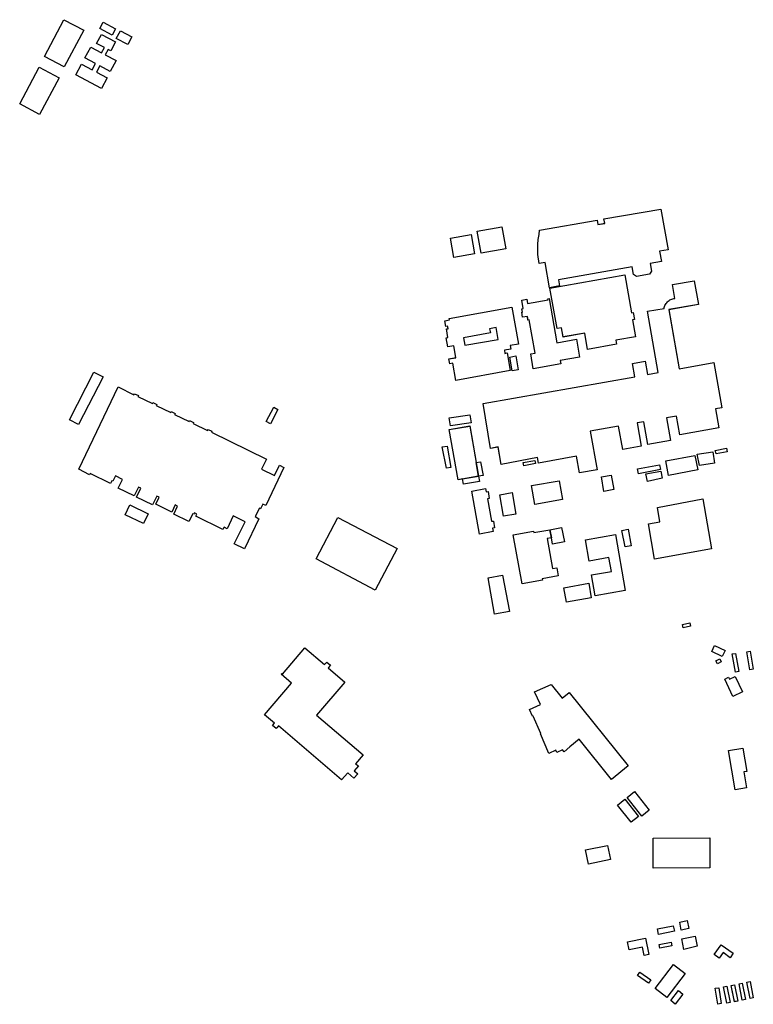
# Model space of a CAD drawing. Header units: inches. Extents: x 480978 to 483416, y 5454526 to 5457823.
# Tile 2 of 53: x 482878 to 483416, y 5454526 to 5455248. Entities that reach past the tile are written whole.
import ezdxf

# ---------------------------------------------------------------- set-up
doc = ezdxf.new("R2010")
doc.units = ezdxf.units.IN
doc.header["$MEASUREMENT"] = 0
for name, color, linetype in [('ubcv_building_records', 10, 'Continuous'), ('ubcv_buildings', 10, 'Continuous'), ('ubcv_subbuildings', 10, 'Continuous')]:
    doc.layers.add(name, color=color, linetype=linetype)

# ---------------------------------------------------------------- blocks, each defined once
blk = doc.blocks.new('ubcv_buildings_cad_ACAD_1_FMEBLOCK8')
at = {"layer": 'ubcv_building_records'}
for points in [[(7.23, 10.61), (8.44, 4.78), (2.83, 3.51), (1.76, 9.23)], [(-2.16, 2.74), (-13.85, 0.39), (-14.56, 4.42), (-2.93, 6.61)], [(-4.48, -5.23), (-3.98, -8.03), (-12.85, -9.78), (-13.24, -7.02)], [(4.85, -10.61), (3.31, -2.98), (13.06, -0.85), (14.56, -8.24)]]:
    blk.add_lwpolyline(points, close=True, dxfattribs=at)
blk = doc.blocks.new('ubcv_buildings_cad_ACAD_1_FMEBLOCK16')
at = {"layer": 'ubcv_building_records'}
for points in [[(-24.1, -11.05), (-18.93, -10.12), (-20.49, -1.47), (-24.88, -2.25), (-26.1, 4.54), (-24.78, 4.79), (-25.84, 10.96), (-24.7, 11.15), (-25.02, 12.96), (-26.27, 12.71), (-27.01, 16.99), (-23.73, 17.58), (-23.91, 18.58), (22.05, 26.81), (27.01, -0.3), (20.98, -1.32), (21.45, -3.78), (16.6, -4.68), (17.02, -6.98), (18.6, -6.67), (20.95, -19.57), (-19.02, -26.81), (-21.27, -14.22), (-23.46, -14.61)], [(6.36, 8.09), (-13.38, 4.54), (-12.4, -0.93), (12.18, 3.2), (10.72, 11.94), (5.81, 11.12)]]:
    blk.add_lwpolyline(points, close=True, dxfattribs=at)
blk = doc.blocks.new('ubcv_buildings_cad_ACAD_1_FMEBLOCK17')
at = {"layer": 'ubcv_building_records'}
for points in [[(17.42, 11.24), (20.26, -4.86), (2.13, -8.06), (-0.71, 8.05)], [(-2.62, -8.57), (-17.78, -11.24), (-20.26, 2.83), (-5.1, 5.5)]]:
    blk.add_lwpolyline(points, close=True, dxfattribs=at)
blk = doc.blocks.new('ubcv_buildings_cad_ACAD_1_FMEBLOCK18')
at = {"layer": 'ubcv_building_records'}
for points in [[(-7.51, 10.63), (-15.21, 14.28), (-13.14, 18.68), (-5.42, 15.04)], [(-9.38, 8.75), (-8.34, 6.54), (-11.09, 5.24), (-12.14, 7.44)], [(-0.2, 12.41), (2.28, 12.85), (4.65, -0.45), (2.18, -0.89)], [(12.88, 14.44), (15.21, 1.25), (12.74, 0.81), (10.4, 14.01)], [(1.94, -4.01), (7.35, -15.33), (0.34, -18.68), (-5.69, -6.06), (-2.88, -4.71), (-2.25, -6.02)]]:
    blk.add_lwpolyline(points, close=True, dxfattribs=at)
blk = doc.blocks.new('ubcv_buildings_cad_ACAD_1_FMEBLOCK20')
at = {"layer": 'ubcv_building_records'}
for points in [[(14.04, -3.65), (11.64, -4.12), (9.28, 7.84), (11.67, 8.31)], [(-11.35, 3.81), (-9.48, -7.72), (-12.06, -8.31), (-14.04, 3.5)], [(-3.01, -7.02), (-5.4, -7.5), (-7.77, 4.46), (-5.37, 4.94)], [(2.67, -5.9), (0.28, -6.37), (-2.08, 5.59), (0.31, 6.06)], [(8.35, -4.77), (5.96, -5.25), (3.6, 6.71), (5.99, 7.19)]]:
    blk.add_lwpolyline(points, close=True, dxfattribs=at)
blk = doc.blocks.new('ubcv_buildings_cad_ACAD_1_FMEBLOCK25')
at = {"layer": 'ubcv_building_records'}
for points in [[(-71.91, 26.3), (-78.68, 29.76), (-60.76, 64.84), (-53.99, 61.39)], [(-42.97, 53.98), (-31.35, 48.24), (-30.99, 48.97), (-28.11, 47.57), (-28.47, 46.84), (-17.81, 41.66), (-17.5, 42.42), (-14.62, 41.02), (-15.02, 40.31), (-4.32, 35.11), (-4.01, 35.86), (-1.13, 34.46), (-1.53, 33.75), (9.17, 28.55), (9.48, 29.3), (12.36, 27.9), (11.96, 27.2), (22.66, 21.99), (22.97, 22.75), (25.85, 21.35), (25.45, 20.64), (65.77, 1), (62.15, -6.44), (71.73, -11.1), (75.4, -3.55), (78.68, -5.14), (65.45, -33.03), (63.28, -31.97), (61.56, -35.5), (60.62, -35.05), (57.62, -41.21), (60.3, -42.83), (49.67, -64.84), (42.19, -61.21), (50.16, -44.96), (50.16, -44.95), (41.34, -40.67), (36.94, -50.1), (34.7, -48.98), (33.91, -50.61), (14.03, -40.95), (14.82, -39.32), (12.94, -38.41), (12.44, -39.43), (11.8, -39.13), (8.99, -44.9), (-2.21, -39.51), (0.7, -33.54), (-1.08, -32.68), (-3.59, -37.85), (-15.32, -32.17), (-12.8, -26.98), (-14.57, -26.12), (-17.74, -32.64), (-29.46, -26.95), (-26.29, -20.42), (-28.06, -19.56), (-31.22, -26.07), (-42.95, -20.4), (-39.79, -13.89), (-44.94, -11.39), (-46.83, -15.28), (-47.66, -14.87), (-48.59, -16.91), (-63.5, -9.67), (-63.91, -10.51), (-71.73, -6.38)], [(-34.35, -32.49), (-20.85, -39.05), (-24.4, -46.35), (-37.9, -39.79)]]:
    blk.add_lwpolyline(points, close=True, dxfattribs=at)
blk = doc.blocks.new('ubcv_buildings_cad_ACAD_1_FMEBLOCK27')
at = {"layer": 'ubcv_building_records'}
for points in [[(-16.73, 22.46), (-6.69, 9.82), (-12.08, 5.54), (-22.12, 18.18)], [(-9.62, 28.11), (1.25, 14.44), (-4.22, 10.09), (-15.09, 23.76)], [(45.52, -5.93), (45.63, -27.91), (4.08, -28.11), (3.98, -6.13)], [(-27.28, -21.84), (-43.23, -25.08), (-45.63, -14.66), (-29.43, -11.59)]]:
    blk.add_lwpolyline(points, close=True, dxfattribs=at)
blk = doc.blocks.new('ubcv_buildings_cad_ACAD_1_FMEBLOCK49')
at = {"layer": 'ubcv_buildings'}
for points in [[(5.8, 27.01), (-8.51, 0.1), (-23.04, 7.82), (-8.74, 34.74)], [(20.12, 32.95), (29.25, 28.1), (26.75, 23.39), (17.62, 28.25)], [(10.97, 14.59), (18.87, 10.39), (20.96, 14.31), (15.25, 17.35), (18.77, 23.98), (29.19, 18.44), (25.67, 11.81), (23.69, 12.86), (21.6, 8.93), (29.51, 4.73), (25.29, -3.21), (17.54, 0.91), (15.11, -3.66), (22.99, -7.85), (18.86, -15.63), (0.05, -5.63), (4.18, 2.15), (12.06, -2.04), (14.49, 2.53), (6.74, 6.65)], [(29.75, 20.99), (32.75, 26.65), (41.12, 22.2), (38.11, 16.54)], [(-41.12, -27.01), (-26.81, -0.1), (-12.28, -7.82), (-26.59, -34.74)]]:
    blk.add_lwpolyline(points, close=True, dxfattribs=at)
blk = doc.blocks.new('ubcv_buildings_cad_ACAD_1_FMEBLOCK58')
at = {"layer": 'ubcv_buildings'}
for points in [[(-6.75, 23.67), (-7.82, 29.39), (-2.35, 30.77), (-1.14, 24.94)], [(-23.44, 20.55), (-24.14, 24.58), (-12.51, 26.78), (-11.74, 22.9)], [(-30.41, 5.83), (-33.8, 5.15), (-35, 11.13), (-44.97, 9.13), (-46.17, 15.11), (-32.81, 17.78)], [(-22.82, 13.14), (-14.06, 14.93), (-13.57, 12.13), (-22.44, 10.38)], [(3.48, 19.31), (4.97, 11.92), (-4.73, 9.55), (-6.27, 17.18)], [(31.52, 6.8), (29.19, 3.4), (24.06, 7.15), (21.14, 3.17), (17.48, 5.81), (22.53, 12.9)], [(-30.78, -15.27), (-38.79, -9.63), (-37.05, -7.16), (-29.04, -12.8)], [(-3.84, -8.15), (-17.31, -25.73), (-25.86, -19.19), (-12.39, -1.6)], [(46.17, -26.11), (43.78, -26.59), (41.41, -14.63), (43.8, -14.15)], [(-11.02, -30.59), (-14.39, -28), (-8.81, -20.71), (-5.43, -23.3)], [(22.65, -30.18), (20.08, -30.77), (18.1, -18.96), (20.78, -18.65)], [(29.13, -29.49), (26.73, -29.96), (24.37, -18), (26.76, -17.53)], [(34.81, -28.36), (32.41, -28.84), (30.05, -16.88), (32.44, -16.4)], [(40.49, -27.24), (38.1, -27.71), (35.73, -15.75), (38.12, -15.28)]]:
    blk.add_lwpolyline(points, close=True, dxfattribs=at)
blk = doc.blocks.new('ubcv_buildings_cad_ACAD_1_FMEBLOCK60')
at = {"layer": 'ubcv_buildings'}
for points in [[(-71.91, 26.3), (-78.68, 29.76), (-60.76, 64.84), (-53.99, 61.39)], [(-42.97, 53.98), (-31.35, 48.24), (-30.99, 48.97), (-28.11, 47.57), (-28.47, 46.84), (-17.81, 41.66), (-17.5, 42.42), (-14.62, 41.02), (-15.02, 40.31), (-4.32, 35.11), (-4.01, 35.86), (-1.13, 34.46), (-1.53, 33.75), (9.17, 28.55), (9.48, 29.3), (12.36, 27.9), (11.96, 27.2), (22.66, 21.99), (22.97, 22.75), (25.85, 21.35), (25.45, 20.64), (65.77, 1), (62.15, -6.44), (71.73, -11.1), (75.4, -3.55), (78.68, -5.14), (65.45, -33.03), (63.28, -31.97), (61.56, -35.5), (60.62, -35.05), (57.62, -41.21), (60.3, -42.83), (49.67, -64.84), (42.19, -61.21), (50.16, -44.96), (50.16, -44.95), (41.34, -40.67), (36.94, -50.1), (34.7, -48.98), (33.91, -50.61), (14.03, -40.95), (14.82, -39.32), (12.94, -38.41), (12.44, -39.43), (11.8, -39.13), (8.99, -44.9), (-2.21, -39.51), (0.7, -33.54), (-1.08, -32.68), (-3.59, -37.85), (-15.32, -32.17), (-12.8, -26.98), (-14.57, -26.12), (-17.74, -32.64), (-29.46, -26.95), (-26.29, -20.42), (-28.06, -19.56), (-31.22, -26.07), (-42.95, -20.4), (-39.79, -13.89), (-44.94, -11.39), (-46.83, -15.28), (-47.66, -14.87), (-48.59, -16.91), (-63.5, -9.67), (-63.91, -10.51), (-71.73, -6.38)], [(-34.35, -32.49), (-20.85, -39.05), (-24.4, -46.35), (-37.9, -39.79)]]:
    blk.add_lwpolyline(points, close=True, dxfattribs=at)
blk = doc.blocks.new('ubcv_buildings_cad_ACAD_1_FMEBLOCK62')
at = {"layer": 'ubcv_buildings'}
for points in [[(-7.51, 10.63), (-15.21, 14.28), (-13.14, 18.68), (-5.42, 15.04)], [(-9.38, 8.75), (-8.34, 6.54), (-11.09, 5.24), (-12.14, 7.44)], [(-0.2, 12.41), (2.28, 12.85), (4.65, -0.45), (2.18, -0.89)], [(12.88, 14.44), (15.21, 1.25), (12.74, 0.81), (10.4, 14.01)], [(1.94, -4.01), (7.35, -15.33), (0.34, -18.68), (-5.69, -6.06), (-2.88, -4.71), (-2.25, -6.02)]]:
    blk.add_lwpolyline(points, close=True, dxfattribs=at)
blk = doc.blocks.new('ubcv_buildings_cad_ACAD_1_FMEBLOCK84')
at = {"layer": 'ubcv_buildings'}
for points in [[(55.85, 148.58), (61.34, 118.7), (54.92, 117.62), (56.26, 110.02), (48.13, 108.58), (49.13, 103), (47.66, 100.87), (38.06, 99.13), (35.94, 100.61), (34.92, 106.25), (-19.17, 96.6), (-18.39, 92.19), (-25.8, 90.9), (-29, 109.3), (-33.37, 108.53), (-34.32, 115.19), (-34.44, 122.51), (-34.09, 126.28), (-33.42, 129.85), (-32.99, 133.07), (9.13, 140.49), (9.73, 137.2), (14.7, 138.1), (14.11, 141.36)], [(-60.62, 135.59), (-57.78, 119.49), (-75.92, 116.29), (-78.76, 132.39)], [(-80.66, 115.78), (-95.83, 113.1), (-98.31, 127.17), (-83.15, 129.85)], [(83.4, 78.66), (61.66, 74.77), (69.33, 31.49), (94.7, 35.96), (100.59, 2.78), (96.04, 1.98), (98.52, -11.98), (69.85, -17.03), (67.32, -3.24), (60.06, -4.51), (62.95, -21.09), (46.24, -24.22), (43.42, -7.46), (38.53, -8.25), (41.52, -25.36), (28.02, -27.81), (24.86, -10.62), (3.98, -14.4), (9.15, -42.66), (-3.85, -45.01), (-6.05, -32.81), (-33.74, -37.94), (-34.5, -33.7), (-61.23, -38.78), (-63.44, -25.97), (-69.07, -27.04), (-74.53, 6.05), (36.71, 25.56), (34.98, 35.38), (44.3, 37.02), (46.03, 27.2), (53.91, 28.58), (46.04, 73.56), (58.24, 75.71), (58.4, 76.47), (58.63, 77.21), (58.93, 77.93), (59.28, 78.61), (59.7, 79.27), (60.17, 79.89), (60.69, 80.46), (61.26, 80.99), (61.87, 81.46), (62.52, 81.88), (63.21, 82.24), (63.93, 82.54), (64.66, 82.78), (65.42, 82.95), (66.19, 83.06), (64.39, 93.24), (80.35, 95.95)], [(35.21, 67.33), (37.4, 54.96), (22.82, 52.38), (23.34, 49.35), (2.2, 45.62), (0.09, 57.61), (-15.84, 54.72), (-17.08, 61.54), (-20.15, 60.99), (-25.44, 90.59), (29.43, 100.36), (34.33, 72.52), (35.67, 72.75), (36.59, 67.57)], [(-46.09, 81.81), (-42.45, 82.47), (-41.9, 79.34), (-26.81, 81.98), (-26.95, 82.79), (-26.08, 82.96), (-20.3, 50.53), (-6.04, 53.05), (-3.75, 40.02), (-17.98, 37.51), (-17.54, 35.05), (-37.67, 31.47), (-39.55, 42.35), (-36.31, 42.94), (-40.74, 67.29), (-41.53, 67.15), (-42.02, 69.77), (-45.46, 69.18), (-46.13, 72.89), (-45.61, 72.99), (-46.05, 75.49), (-44.99, 75.72)], [(-99.59, 38.63), (-94.42, 39.56), (-95.98, 48.22), (-100.37, 47.43), (-101.59, 54.22), (-100.27, 54.47), (-101.33, 60.64), (-100.18, 60.83), (-100.51, 62.64), (-101.76, 62.39), (-102.5, 66.67), (-99.22, 67.26), (-99.4, 68.26), (-53.44, 76.49), (-48.48, 49.39), (-54.51, 48.37), (-54.04, 45.9), (-58.89, 45), (-58.47, 42.7), (-56.89, 43.01), (-54.54, 30.12), (-94.51, 22.87), (-96.76, 35.46), (-98.95, 35.07)], [(-69.13, 57.77), (-88.87, 54.22), (-87.88, 48.75), (-63.31, 52.89), (-64.77, 61.63), (-69.68, 60.8)], [(-50.43, 40.82), (-48.65, 30.71), (-53.13, 29.92), (-54.91, 40.03)], [(-83.24, -8.26), (-98.37, -10.52), (-99.44, -4.46), (-84.17, -2.27)], [(-84.31, -10.57), (-79.59, -37.36), (-76.28, -36.75), (-74.47, -46.85), (-77.83, -47.31), (-77.06, -51.27), (-88.83, -53.25), (-89.63, -49.39), (-92.84, -49.96), (-99.32, -13.22)], [(-98.02, -41.07), (-101.42, -41.45), (-104.45, -25.88), (-100.81, -25.28)], [(104.45, -29.48), (96.4, -30.91), (95.8, -28.45), (103.99, -26.93)], [(-36.15, -38.09), (-44.64, -39.83), (-45.14, -37.39), (-36.63, -35.8)], [(82.92, -42.73), (61.59, -46.79), (59.58, -36.16), (80.92, -32.28)], [(95.32, -37.8), (84.18, -39.59), (82.55, -31.13), (93.91, -29.46)], [(55.68, -42.48), (39.43, -45.61), (38.65, -41.97), (54.87, -38.95)], [(19.56, -46.67), (21.42, -57.22), (14.12, -58.51), (12.26, -47.95)], [(56.89, -48.95), (46.02, -51.17), (44.9, -45.74), (55.88, -43.61)], [(-72.59, -56.53), (-72.17, -58.84), (-70.85, -58.6), (-69.9, -63.83), (-71.22, -64.07), (-68.24, -80.49), (-66.91, -80.25), (-66, -85.26), (-67.46, -85.53), (-67.01, -88), (-77.03, -89.82), (-82.75, -58.37)], [(-18.73, -50.68), (-16.29, -64.52), (-36.61, -68.14), (-38.99, -54.26)], [(-53.23, -59.45), (-50.46, -75.13), (-59.43, -76.71), (-62.19, -61.03)], [(-30.87, -123.72), (-45.87, -126.44), (-52.39, -90.45), (-37.39, -87.73), (-37.2, -88.78), (-25.51, -86.66), (-16.86, -84.92), (-14.86, -95.45), (-23.55, -97.15), (-24.42, -92.66), (-27.42, -93.2), (-23.45, -115.1), (-20.45, -114.56), (-19.37, -120.55), (-31.06, -122.67)], [(34.09, -98.49), (29.67, -99.15), (27.38, -87.14), (31.93, -86.23)], [(0.68, -93.96), (22.58, -90.18), (29.69, -131.32), (7.78, -135.11), (5.14, -119.77), (19.61, -117.22), (17.82, -107.06), (3.4, -109.68)], [(-60.12, -120.02), (-55.2, -146.67), (-66.04, -148.58), (-70.75, -121.9)], [(3.02, -125.95), (4.88, -136.5), (-13.34, -139.72), (-15.2, -129.16)]]:
    blk.add_lwpolyline(points, close=True, dxfattribs=at)
blk = doc.blocks.new('ubcv_buildings_cad_ACAD_1_FMEBLOCK87')
at = {"layer": 'ubcv_buildings'}
for points in [[(-16.73, 22.46), (-6.69, 9.82), (-12.08, 5.54), (-22.12, 18.18)], [(-9.62, 28.11), (1.25, 14.44), (-4.22, 10.09), (-15.09, 23.76)], [(45.52, -5.93), (45.63, -27.91), (4.08, -28.11), (3.98, -6.13)], [(-29.43, -11.59), (-27.28, -21.84), (-43.23, -25.08), (-45.63, -14.66)]]:
    blk.add_lwpolyline(points, close=True, dxfattribs=at)
blk = doc.blocks.new('ubcv_buildings_cad_ACAD_1_FMEBLOCK112')
at = {"layer": 'ubcv_subbuildings'}
for points in [[(14.04, -3.65), (11.64, -4.12), (9.28, 7.84), (11.67, 8.31)], [(-9.48, -7.72), (-12.06, -8.31), (-14.04, 3.5), (-11.35, 3.81)], [(-3.01, -7.02), (-5.4, -7.5), (-7.77, 4.46), (-5.37, 4.94)], [(2.67, -5.9), (0.28, -6.37), (-2.08, 5.59), (0.31, 6.06)], [(8.35, -4.77), (5.96, -5.25), (3.6, 6.71), (5.99, 7.19)]]:
    blk.add_lwpolyline(points, close=True, dxfattribs=at)
blk = doc.blocks.new('ubcv_buildings_cad_ACAD_1_FMEBLOCK119')
at = {"layer": 'ubcv_subbuildings'}
for points in [[(-24.1, -11.05), (-18.93, -10.12), (-20.49, -1.47), (-24.88, -2.25), (-26.1, 4.54), (-24.78, 4.79), (-25.84, 10.96), (-24.7, 11.15), (-25.02, 12.96), (-26.27, 12.71), (-27.01, 16.99), (-23.73, 17.58), (-23.91, 18.58), (22.05, 26.81), (27.01, -0.3), (20.98, -1.32), (21.45, -3.78), (16.6, -4.68), (17.02, -6.98), (18.6, -6.67), (20.95, -19.57), (-19.02, -26.81), (-21.27, -14.22), (-23.46, -14.61)], [(6.36, 8.09), (-13.38, 4.54), (-12.4, -0.93), (12.18, 3.2), (10.72, 11.94), (5.81, 11.12)]]:
    blk.add_lwpolyline(points, close=True, dxfattribs=at)
blk = doc.blocks.new('ubcv_buildings_cad_ACAD_1_FMEBLOCK120')
at = {"layer": 'ubcv_subbuildings'}
for points in [[(17.42, 11.24), (20.26, -4.86), (2.13, -8.06), (-0.71, 8.05)], [(-2.62, -8.57), (-17.78, -11.24), (-20.26, 2.83), (-5.1, 5.5)]]:
    blk.add_lwpolyline(points, close=True, dxfattribs=at)
blk = doc.blocks.new('ubcv_buildings_cad_ACAD_1_FMEBLOCK124')
at = {"layer": 'ubcv_subbuildings'}
for points in [[(7.23, 10.61), (8.44, 4.78), (2.83, 3.51), (1.76, 9.23)], [(-2.16, 2.74), (-13.85, 0.39), (-14.56, 4.42), (-2.93, 6.61)], [(-4.48, -5.23), (-3.98, -8.03), (-12.85, -9.78), (-13.24, -7.02)], [(4.85, -10.61), (3.31, -2.98), (13.06, -0.85), (14.56, -8.24)]]:
    blk.add_lwpolyline(points, close=True, dxfattribs=at)

msp = doc.modelspace()

# ---------------------------------------------------------------- linework, layer by layer
at = {"layer": 'ubcv_building_records'}
for points in [[(482924.43, 5455240.69), (482910.12, 5455213.78), (482895.59, 5455221.51), (482909.9, 5455248.42)], [(482938.75, 5455246.64), (482947.89, 5455241.78), (482945.38, 5455237.07), (482936.25, 5455241.93)], [(482948.38, 5455234.68), (482951.39, 5455240.33), (482959.75, 5455235.88), (482956.75, 5455230.23)], [(482929.6, 5455228.27), (482937.5, 5455224.07), (482939.59, 5455228), (482933.88, 5455231.03), (482937.41, 5455237.66), (482947.83, 5455232.12), (482944.3, 5455225.49), (482942.32, 5455226.54), (482940.24, 5455222.62), (482948.14, 5455218.42), (482943.92, 5455210.47), (482936.17, 5455214.59), (482933.75, 5455210.02), (482941.62, 5455205.83), (482937.49, 5455198.06), (482918.68, 5455208.06), (482922.81, 5455215.84), (482930.69, 5455211.65), (482933.12, 5455216.21), (482925.38, 5455220.33)], [(482877.51, 5455186.68), (482891.82, 5455213.59), (482906.35, 5455205.86), (482892.04, 5455178.95)], [(483347.67, 5455109.51), (483353.16, 5455079.64), (483346.73, 5455078.56), (483348.08, 5455070.95), (483339.94, 5455069.52), (483340.95, 5455063.93), (483339.48, 5455061.81), (483329.88, 5455060.07), (483327.76, 5455061.54), (483326.74, 5455067.19), (483272.65, 5455057.54), (483273.43, 5455053.13), (483266.02, 5455051.83), (483262.82, 5455070.24), (483258.45, 5455069.47), (483257.5, 5455076.13), (483257.38, 5455083.44), (483257.73, 5455087.21), (483258.4, 5455090.79), (483258.83, 5455094.01), (483300.95, 5455101.43), (483301.55, 5455098.14), (483306.51, 5455099.04), (483305.92, 5455102.29)], [(483327.03, 5455028.26), (483329.22, 5455015.89), (483314.64, 5455013.32), (483315.16, 5455010.29), (483294.02, 5455006.56), (483291.91, 5455018.54), (483275.98, 5455015.66), (483274.74, 5455022.47), (483271.67, 5455021.93), (483266.38, 5455051.52), (483321.24, 5455061.3), (483326.15, 5455033.45), (483327.49, 5455033.69), (483328.4, 5455028.51)], [(483375.22, 5455039.6), (483353.48, 5455035.71), (483361.15, 5454992.42), (483386.52, 5454996.89), (483392.41, 5454963.72), (483387.86, 5454962.92), (483390.33, 5454948.96), (483361.67, 5454943.91), (483359.13, 5454957.7), (483351.88, 5454956.42), (483354.77, 5454939.84), (483338.06, 5454936.71), (483335.24, 5454953.47), (483330.34, 5454952.69), (483333.34, 5454935.57), (483319.84, 5454933.13), (483316.67, 5454950.32), (483295.8, 5454946.54), (483300.97, 5454918.28), (483287.97, 5454915.92), (483285.77, 5454928.12), (483258.08, 5454923), (483257.31, 5454927.23), (483230.59, 5454922.15), (483228.38, 5454934.97), (483222.74, 5454933.9), (483217.28, 5454966.99), (483328.53, 5454986.5), (483326.8, 5454996.32), (483336.11, 5454997.96), (483337.85, 5454988.13), (483345.73, 5454989.51), (483337.86, 5455034.5), (483350.05, 5455036.65), (483350.22, 5455037.4), (483350.45, 5455038.14), (483350.75, 5455038.86), (483351.1, 5455039.55), (483351.52, 5455040.2), (483351.99, 5455040.82), (483352.51, 5455041.4), (483353.08, 5455041.92), (483353.69, 5455042.4), (483354.34, 5455042.82), (483355.03, 5455043.18), (483355.74, 5455043.48), (483356.48, 5455043.72), (483357.24, 5455043.89), (483358.01, 5455043.99), (483356.2, 5455054.17), (483372.17, 5455056.88)], [(483245.73, 5455042.74), (483249.37, 5455043.4), (483249.92, 5455040.27), (483265.01, 5455042.91), (483264.87, 5455043.73), (483265.73, 5455043.89), (483271.52, 5455011.47), (483285.78, 5455013.98), (483288.07, 5455000.95), (483273.84, 5454998.44), (483274.28, 5454995.98), (483254.15, 5454992.4), (483252.26, 5455003.29), (483255.51, 5455003.88), (483251.08, 5455028.22), (483250.28, 5455028.09), (483249.8, 5455030.7), (483246.36, 5455030.11), (483245.69, 5455033.83), (483246.21, 5455033.92), (483245.77, 5455036.42), (483246.83, 5455036.65)], [(483241.38, 5455001.75), (483243.17, 5454991.64), (483238.69, 5454990.85), (483236.9, 5455000.96)], [(483063.83, 5454964.15), (483066.91, 5454962.52), (483061.38, 5454952.07), (483058.3, 5454953.7)], [(483208.58, 5454952.68), (483193.45, 5454950.41), (483192.37, 5454956.48), (483207.65, 5454958.66)], [(483208.58, 5454952.68), (483193.45, 5454950.41), (483192.37, 5454956.48), (483207.65, 5454958.66)], [(483207.51, 5454950.37), (483213.99, 5454913.63), (483198.98, 5454910.98), (483192.5, 5454947.72)], [(483191, 5454935.66), (483193.8, 5454919.86), (483190.4, 5454919.48), (483187.36, 5454935.06)], [(483385.72, 5454931.48), (483387.13, 5454923.14), (483376, 5454921.34), (483374.37, 5454929.8)], [(483396.27, 5454931.46), (483388.22, 5454930.02), (483387.61, 5454932.49), (483395.81, 5454934)], [(483213.99, 5454913.63), (483212.23, 5454923.6), (483215.53, 5454924.19), (483217.35, 5454914.08)], [(483255.19, 5454925.13), (483255.67, 5454922.85), (483247.17, 5454921.1), (483246.68, 5454923.54)], [(483374.74, 5454918.2), (483353.41, 5454914.15), (483351.4, 5454924.78), (483372.74, 5454928.66)], [(483346.68, 5454921.98), (483347.49, 5454918.45), (483331.25, 5454915.33), (483330.47, 5454918.96)], [(483347.7, 5454917.32), (483348.71, 5454911.99), (483337.83, 5454909.76), (483336.72, 5454915.2)], [(483213.99, 5454913.63), (483214.76, 5454909.67), (483202.99, 5454907.69), (483202.19, 5454911.55)], [(483273.09, 5454910.25), (483275.53, 5454896.41), (483255.21, 5454892.79), (483252.83, 5454906.68)], [(483311.38, 5454914.27), (483313.24, 5454903.71), (483305.94, 5454902.43), (483304.08, 5454912.98)], [(483219.23, 5454904.41), (483219.65, 5454902.09), (483220.97, 5454902.33), (483221.92, 5454897.1), (483220.59, 5454896.86), (483223.58, 5454880.44), (483224.9, 5454880.68), (483225.81, 5454875.67), (483224.36, 5454875.41), (483224.81, 5454872.94), (483214.78, 5454871.12), (483209.07, 5454902.56)], [(483238.59, 5454901.49), (483241.35, 5454885.8), (483232.39, 5454884.22), (483229.62, 5454899.91)], [(483338.7, 5454878.64), (483346.96, 5454880.16), (483345.27, 5454890.6), (483378.49, 5454896.86), (483384.8, 5454860.29), (483343.13, 5454852.68)], [(483094.84, 5454852.85), (483110.82, 5454883.23), (483154.22, 5454860.41), (483138.25, 5454830.03)], [(483260.94, 5454837.21), (483245.95, 5454834.5), (483239.43, 5454870.49), (483254.42, 5454873.2), (483254.61, 5454872.15), (483266.31, 5454874.27), (483267.4, 5454868.27), (483264.4, 5454867.73), (483268.36, 5454845.84), (483271.36, 5454846.38), (483272.45, 5454840.38), (483260.75, 5454838.26)], [(483266.31, 5454874.27), (483274.95, 5454876.02), (483276.96, 5454865.49), (483268.27, 5454863.79), (483267.4, 5454868.27)], [(483319.19, 5454873.8), (483323.75, 5454874.71), (483325.91, 5454862.45), (483321.49, 5454861.79)], [(483292.5, 5454866.97), (483314.4, 5454870.75), (483321.5, 5454829.61), (483299.6, 5454825.83), (483296.96, 5454841.16), (483311.43, 5454843.71), (483309.64, 5454853.88), (483295.21, 5454851.25)], [(483292.5, 5454866.97), (483314.4, 5454870.75), (483321.5, 5454829.61), (483299.6, 5454825.83), (483296.96, 5454841.16), (483311.43, 5454843.71), (483309.64, 5454853.88), (483295.21, 5454851.25)], [(483231.7, 5454840.91), (483236.61, 5454814.27), (483225.78, 5454812.36), (483221.07, 5454839.04)], [(483294.83, 5454834.98), (483296.7, 5454824.43), (483278.48, 5454821.22), (483276.62, 5454831.77)], [(483369.46, 5454803.49), (483364.08, 5454802.34), (483363.55, 5454804.83), (483368.93, 5454805.98)], [(483086.68, 5454787.7), (483101.14, 5454775.32), (483102.79, 5454777.23), (483105.44, 5454774.96), (483103.79, 5454773.05), (483116.02, 5454762.57), (483095.21, 5454738.28), (483129.34, 5454709.05), (483123.88, 5454702.67), (483125.86, 5454700.98), (483122.88, 5454697.5), (483125.38, 5454695.33), (483122.63, 5454692.12), (483118.04, 5454696.04), (483113.61, 5454690.86), (483067.35, 5454730.49), (483065.98, 5454728.89), (483065.64, 5454728.5), (483062.99, 5454730.77), (483064.37, 5454732.38), (483057.1, 5454738.61), (483076.95, 5454761.79), (483069.3, 5454768.34), (483069.67, 5454768.78), (483070.13, 5454768.38)], [(483323.72, 5454701.06), (483311.4, 5454691.15), (483287.72, 5454720.6), (483280.89, 5454715.11), (483281.04, 5454714.93), (483276.72, 5454711.47), (483275.66, 5454712.79), (483271.47, 5454710.94), (483270.78, 5454712.51), (483265.65, 5454710.25), (483259.36, 5454724.51), (483259.76, 5454724.69), (483254.05, 5454737.6), (483253.67, 5454737.44), (483251.43, 5454742.5), (483259.33, 5454746.09), (483255.14, 5454755.47), (483267.28, 5454760.82), (483275.33, 5454750.82), (483280.44, 5454754.93)], [(483407.79, 5454714.11), (483410.66, 5454696.98), (483408.58, 5454696.63), (483410.54, 5454684.91), (483402.1, 5454683.49), (483397.27, 5454712.35)], [(483338.93, 5454562.75), (483335.54, 5454562.07), (483334.34, 5454568.04), (483324.37, 5454566.05), (483323.17, 5454572.02), (483336.53, 5454574.7)], [(483400.86, 5454563.72), (483398.53, 5454560.32), (483393.4, 5454564.07), (483390.48, 5454560.09), (483386.82, 5454562.73), (483391.87, 5454569.81)], [(483365.5, 5454548.77), (483352.03, 5454531.18), (483343.48, 5454537.73), (483356.95, 5454555.32)], [(483338.56, 5454541.65), (483330.55, 5454547.29), (483332.29, 5454549.76), (483340.3, 5454544.12)], [(483358.32, 5454526.33), (483354.95, 5454528.92), (483360.53, 5454536.21), (483363.91, 5454533.62)]]:
    msp.add_lwpolyline(points, close=True, dxfattribs=at)
at = {"layer": 'ubcv_buildings'}
for points in [[(483063.83, 5454964.15), (483066.91, 5454962.52), (483061.38, 5454952.07), (483058.3, 5454953.7)], [(483094.84, 5454852.85), (483110.82, 5454883.23), (483154.22, 5454860.41), (483138.25, 5454830.03)], [(483369.46, 5454803.49), (483364.08, 5454802.34), (483363.55, 5454804.83), (483368.93, 5454805.98)], [(483086.68, 5454787.7), (483101.14, 5454775.32), (483102.79, 5454777.23), (483105.44, 5454774.96), (483103.79, 5454773.05), (483116.02, 5454762.57), (483095.21, 5454738.28), (483129.34, 5454709.05), (483123.88, 5454702.67), (483125.86, 5454700.98), (483122.88, 5454697.5), (483125.38, 5454695.33), (483122.63, 5454692.12), (483118.04, 5454696.04), (483113.61, 5454690.86), (483067.35, 5454730.49), (483065.98, 5454728.89), (483065.64, 5454728.5), (483062.99, 5454730.77), (483064.37, 5454732.38), (483057.1, 5454738.61), (483076.95, 5454761.79), (483069.3, 5454768.34), (483069.67, 5454768.78), (483070.13, 5454768.38)], [(483323.72, 5454701.06), (483311.4, 5454691.15), (483287.72, 5454720.6), (483280.89, 5454715.11), (483281.04, 5454714.93), (483276.72, 5454711.47), (483275.66, 5454712.79), (483271.47, 5454710.94), (483270.78, 5454712.51), (483265.65, 5454710.25), (483259.36, 5454724.51), (483259.76, 5454724.69), (483254.05, 5454737.6), (483253.67, 5454737.44), (483251.43, 5454742.5), (483259.33, 5454746.09), (483255.14, 5454755.47), (483267.28, 5454760.82), (483275.33, 5454750.82), (483280.44, 5454754.93)], [(483407.79, 5454714.11), (483410.66, 5454696.98), (483408.58, 5454696.63), (483410.54, 5454684.91), (483402.1, 5454683.49), (483397.27, 5454712.35)]]:
    msp.add_lwpolyline(points, close=True, dxfattribs=at)
at = {"layer": 'ubcv_subbuildings'}
for points in [[(482924.43, 5455240.69), (482910.12, 5455213.78), (482895.59, 5455221.51), (482909.9, 5455248.42)], [(482938.75, 5455246.64), (482947.89, 5455241.78), (482945.38, 5455237.07), (482936.25, 5455241.93)], [(482948.38, 5455234.68), (482951.39, 5455240.33), (482959.75, 5455235.88), (482956.75, 5455230.23)], [(482929.6, 5455228.27), (482937.5, 5455224.07), (482939.59, 5455228), (482933.88, 5455231.03), (482937.41, 5455237.66), (482947.83, 5455232.12), (482944.3, 5455225.49), (482942.32, 5455226.54), (482940.24, 5455222.62), (482948.14, 5455218.42), (482943.92, 5455210.47), (482936.17, 5455214.59), (482933.75, 5455210.02), (482941.62, 5455205.83), (482937.49, 5455198.06), (482918.68, 5455208.06), (482922.81, 5455215.84), (482930.69, 5455211.65), (482933.12, 5455216.21), (482925.38, 5455220.33)], [(482877.51, 5455186.68), (482891.82, 5455213.59), (482906.35, 5455205.86), (482892.04, 5455178.95)], [(483347.67, 5455109.51), (483353.16, 5455079.64), (483346.73, 5455078.56), (483348.08, 5455070.95), (483339.94, 5455069.52), (483340.95, 5455063.93), (483339.48, 5455061.81), (483329.88, 5455060.07), (483327.76, 5455061.54), (483326.74, 5455067.19), (483272.65, 5455057.54), (483273.43, 5455053.13), (483266.02, 5455051.83), (483262.82, 5455070.24), (483258.45, 5455069.47), (483257.5, 5455076.13), (483257.38, 5455083.44), (483257.73, 5455087.21), (483258.4, 5455090.79), (483258.83, 5455094.01), (483300.95, 5455101.43), (483301.55, 5455098.14), (483306.51, 5455099.04), (483305.92, 5455102.29)], [(483327.03, 5455028.26), (483329.22, 5455015.89), (483314.64, 5455013.32), (483315.16, 5455010.29), (483294.02, 5455006.56), (483291.91, 5455018.54), (483275.98, 5455015.66), (483274.74, 5455022.47), (483271.67, 5455021.93), (483266.38, 5455051.52), (483321.24, 5455061.3), (483326.15, 5455033.45), (483327.49, 5455033.69), (483328.4, 5455028.51)], [(483375.22, 5455039.6), (483353.48, 5455035.71), (483361.15, 5454992.42), (483386.52, 5454996.89), (483392.41, 5454963.72), (483387.86, 5454962.92), (483390.33, 5454948.96), (483361.67, 5454943.91), (483359.13, 5454957.7), (483351.88, 5454956.42), (483354.77, 5454939.84), (483338.06, 5454936.71), (483335.24, 5454953.47), (483330.34, 5454952.69), (483333.34, 5454935.57), (483319.84, 5454933.13), (483316.67, 5454950.32), (483295.8, 5454946.54), (483300.97, 5454918.28), (483287.97, 5454915.92), (483285.77, 5454928.12), (483258.08, 5454923), (483257.31, 5454927.23), (483230.59, 5454922.15), (483228.38, 5454934.97), (483222.74, 5454933.9), (483217.28, 5454966.99), (483328.53, 5454986.5), (483326.8, 5454996.32), (483336.11, 5454997.96), (483337.85, 5454988.13), (483345.73, 5454989.51), (483337.86, 5455034.5), (483350.05, 5455036.65), (483350.22, 5455037.4), (483350.45, 5455038.14), (483350.75, 5455038.86), (483351.1, 5455039.55), (483351.52, 5455040.2), (483351.99, 5455040.82), (483352.51, 5455041.4), (483353.08, 5455041.92), (483353.69, 5455042.4), (483354.34, 5455042.82), (483355.03, 5455043.18), (483355.74, 5455043.48), (483356.48, 5455043.72), (483357.24, 5455043.89), (483358.01, 5455043.99), (483356.2, 5455054.17), (483372.17, 5455056.88)], [(483245.73, 5455042.74), (483249.37, 5455043.4), (483249.92, 5455040.27), (483265.01, 5455042.91), (483264.87, 5455043.73), (483265.73, 5455043.89), (483271.52, 5455011.47), (483285.78, 5455013.98), (483288.07, 5455000.95), (483273.84, 5454998.44), (483274.28, 5454995.98), (483254.15, 5454992.4), (483252.26, 5455003.29), (483255.51, 5455003.88), (483251.08, 5455028.22), (483250.28, 5455028.09), (483249.8, 5455030.7), (483246.36, 5455030.11), (483245.69, 5455033.83), (483246.21, 5455033.92), (483245.77, 5455036.42), (483246.83, 5455036.65)], [(483241.38, 5455001.75), (483243.17, 5454991.64), (483238.69, 5454990.85), (483236.9, 5455000.96)], [(483208.58, 5454952.68), (483193.45, 5454950.41), (483192.37, 5454956.48), (483207.65, 5454958.66)], [(483207.51, 5454950.37), (483213.99, 5454913.63), (483198.98, 5454910.98), (483192.5, 5454947.72)], [(483191, 5454935.66), (483193.8, 5454919.86), (483190.4, 5454919.48), (483187.36, 5454935.06)], [(483385.72, 5454931.48), (483387.13, 5454923.14), (483376, 5454921.34), (483374.37, 5454929.8)], [(483396.27, 5454931.46), (483388.22, 5454930.02), (483387.61, 5454932.49), (483395.81, 5454934)], [(483213.99, 5454913.63), (483212.23, 5454923.6), (483215.53, 5454924.19), (483217.35, 5454914.08)], [(483255.19, 5454925.13), (483255.67, 5454922.85), (483247.17, 5454921.1), (483246.68, 5454923.54)], [(483374.74, 5454918.2), (483353.41, 5454914.15), (483351.4, 5454924.78), (483372.74, 5454928.66)], [(483346.68, 5454921.98), (483347.49, 5454918.45), (483331.25, 5454915.33), (483330.47, 5454918.96)], [(483347.7, 5454917.32), (483348.71, 5454911.99), (483337.83, 5454909.76), (483336.72, 5454915.2)], [(483213.99, 5454913.63), (483214.76, 5454909.67), (483202.99, 5454907.69), (483202.19, 5454911.55)], [(483273.09, 5454910.25), (483275.53, 5454896.41), (483255.21, 5454892.79), (483252.83, 5454906.68)], [(483311.38, 5454914.27), (483313.24, 5454903.71), (483305.94, 5454902.43), (483304.08, 5454912.98)], [(483219.23, 5454904.41), (483219.65, 5454902.09), (483220.97, 5454902.33), (483221.92, 5454897.1), (483220.59, 5454896.86), (483223.58, 5454880.44), (483224.9, 5454880.68), (483225.81, 5454875.67), (483224.36, 5454875.41), (483224.81, 5454872.94), (483214.78, 5454871.12), (483209.07, 5454902.56)], [(483238.59, 5454901.49), (483241.35, 5454885.8), (483232.39, 5454884.22), (483229.62, 5454899.91)], [(483338.7, 5454878.64), (483346.96, 5454880.16), (483345.27, 5454890.6), (483378.49, 5454896.86), (483384.8, 5454860.29), (483343.13, 5454852.68)], [(483260.94, 5454837.21), (483245.95, 5454834.5), (483239.43, 5454870.49), (483254.42, 5454873.2), (483254.61, 5454872.15), (483266.31, 5454874.27), (483267.4, 5454868.27), (483264.4, 5454867.73), (483268.36, 5454845.84), (483271.36, 5454846.38), (483272.45, 5454840.38), (483260.75, 5454838.26)], [(483266.31, 5454874.27), (483274.95, 5454876.02), (483276.96, 5454865.49), (483268.27, 5454863.79), (483267.4, 5454868.27)], [(483319.19, 5454873.8), (483323.75, 5454874.71), (483325.91, 5454862.45), (483321.49, 5454861.79)], [(483292.5, 5454866.97), (483314.4, 5454870.75), (483321.5, 5454829.61), (483299.6, 5454825.83), (483296.96, 5454841.16), (483311.43, 5454843.71), (483309.64, 5454853.88), (483295.21, 5454851.25)], [(483231.7, 5454840.91), (483236.61, 5454814.27), (483225.78, 5454812.36), (483221.07, 5454839.04)], [(483294.83, 5454834.98), (483296.7, 5454824.43), (483278.48, 5454821.22), (483276.62, 5454831.77)], [(483338.93, 5454562.75), (483335.54, 5454562.07), (483334.34, 5454568.04), (483324.37, 5454566.05), (483323.17, 5454572.02), (483336.53, 5454574.7)], [(483400.86, 5454563.72), (483398.53, 5454560.32), (483393.4, 5454564.07), (483390.48, 5454560.09), (483386.82, 5454562.73), (483391.87, 5454569.81)], [(483365.5, 5454548.77), (483352.03, 5454531.18), (483343.48, 5454537.73), (483356.95, 5454555.32)], [(483338.56, 5454541.65), (483330.55, 5454547.29), (483332.29, 5454549.76), (483340.3, 5454544.12)], [(483358.32, 5454526.33), (483354.95, 5454528.92), (483360.53, 5454536.21), (483363.91, 5454533.62)]]:
    msp.add_lwpolyline(points, close=True, dxfattribs=at)

# ---------------------------------------------------------------- block references
at = {"layer": 'ubcv_building_records'}
for name, p in [('ubcv_buildings_cad_ACAD_1_FMEBLOCK17', (483213.77, 5455085.28)), ('ubcv_buildings_cad_ACAD_1_FMEBLOCK16', (483216.33, 5455010.62)), ('ubcv_buildings_cad_ACAD_1_FMEBLOCK25', (482992.65, 5454925.11)), ('ubcv_buildings_cad_ACAD_1_FMEBLOCK18', (483400.26, 5454770.72)), ('ubcv_buildings_cad_ACAD_1_FMEBLOCK27', (483337.99, 5454654.13)), ('ubcv_buildings_cad_ACAD_1_FMEBLOCK8', (483359.76, 5454577.08)), ('ubcv_buildings_cad_ACAD_1_FMEBLOCK20', (483401.47, 5454534.46))]:
    msp.add_blockref(name, p, dxfattribs=at)
at = {"layer": 'ubcv_buildings'}
for name, p in [('ubcv_buildings_cad_ACAD_1_FMEBLOCK49', (482918.63, 5455213.68)), ('ubcv_buildings_cad_ACAD_1_FMEBLOCK84', (483291.82, 5454960.93)), ('ubcv_buildings_cad_ACAD_1_FMEBLOCK60', (482992.65, 5454925.11)), ('ubcv_buildings_cad_ACAD_1_FMEBLOCK62', (483400.26, 5454770.72)), ('ubcv_buildings_cad_ACAD_1_FMEBLOCK87', (483337.99, 5454654.13)), ('ubcv_buildings_cad_ACAD_1_FMEBLOCK58', (483369.34, 5454556.92))]:
    msp.add_blockref(name, p, dxfattribs=at)
at = {"layer": 'ubcv_subbuildings'}
for name, p in [('ubcv_buildings_cad_ACAD_1_FMEBLOCK120', (483213.77, 5455085.28)), ('ubcv_buildings_cad_ACAD_1_FMEBLOCK119', (483216.33, 5455010.62)), ('ubcv_buildings_cad_ACAD_1_FMEBLOCK124', (483359.76, 5454577.08)), ('ubcv_buildings_cad_ACAD_1_FMEBLOCK112', (483401.47, 5454534.46))]:
    msp.add_blockref(name, p, dxfattribs=at)

doc.saveas('drawing.dxf')
